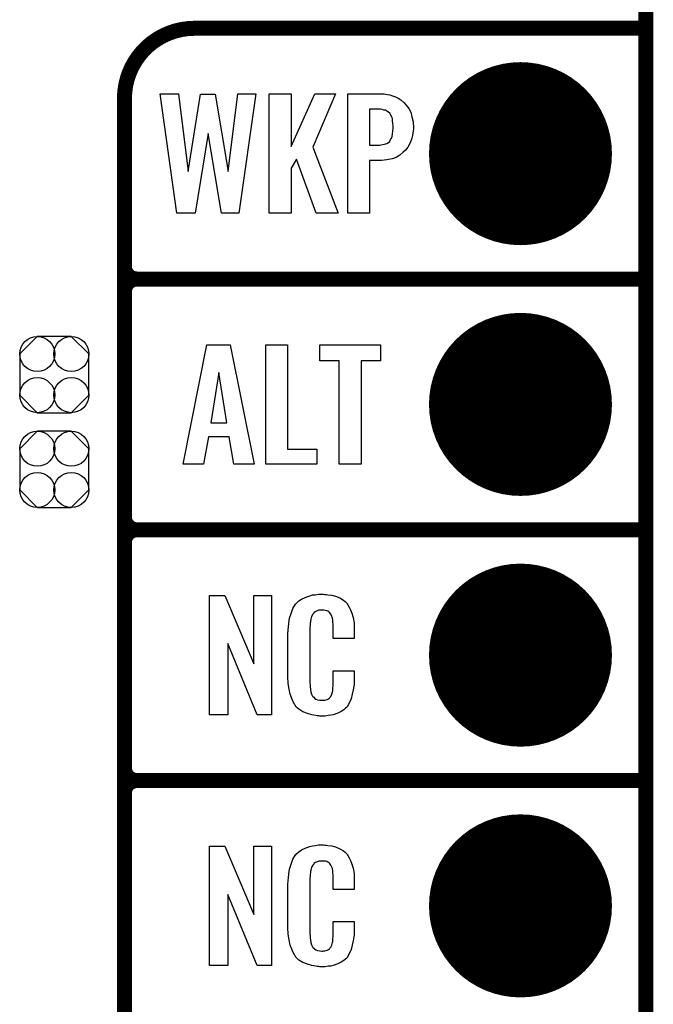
# Model space of a CAD drawing. Extents: x -0.07 to 0.95, y -0.15 to 1.54.
# Tile 18 of 23: x 0.7 to 0.95, y 0.36 to 0.75. Entities that reach past the tile are written whole.
import ezdxf

# ---------------------------------------------------------------- set-up
doc = ezdxf.new("R2010")
doc.units = 0
doc.layers.get('0').update_dxf_attribs({"linetype": 'CONTINUOUS'})
for name, color, linetype in [('gko', 6, 'CONTINUOUS'), ('gto', 2, 'CONTINUOUS'), ('gts', 1, 'CONTINUOUS')]:
    doc.layers.add(name, color=color, linetype=linetype)

# ---------------------------------------------------------------- blocks, each defined once
blk = doc.blocks.new('D38')
at = {"const_width": 0.003}
blk.add_lwpolyline([(-0.0015, 0, 1), (0.0015, 0, 1)], format="xyb", close=True, dxfattribs=at)
blk = doc.blocks.new('D67')
blk.add_lwpolyline([(0.0068, 0.0152), (-0.0068, 0.0152), (-0.0138, 0.0082), (-0.0138, -0.0082), (-0.0068, -0.0152), (0.0068, -0.0152), (0.0138, -0.0082), (0.0138, 0.0082)], close=True)
for centre in [(-0.0068, 0.0082), (0.0068, 0.0082), (-0.0068, -0.0082), (0.0068, -0.0082)]:
    blk.add_circle(centre, 0.007)
blk = doc.blocks.new('D48')
at = {"const_width": 0.0365}
blk.add_lwpolyline([(-0.01825, 0, 1), (0.01825, 0, 1)], format="xyb", close=True, dxfattribs=at)

msp = doc.modelspace()

# ---------------------------------------------------------------- linework, layer by layer
at = {"layer": 'gko', "color": 6, "const_width": 0.006}
msp.add_lwpolyline([(0.95, -0.05), (0.95, 1.45)], dxfattribs=at)
at = {"layer": 'gto', "color": 2, "const_width": 0.006}
for points in [[(0.77, 0.75, 0.414214), (0.742, 0.722)], [(0.742, 0.655, 0.414214), (0.747, 0.65)], [(0.747, 0.65, 0.414214), (0.742, 0.645)], [(0.747, 0.65, 0.414214), (0.742, 0.645)], [(0.742, 0.555, 0.414214), (0.747, 0.55)], [(0.747, 0.55, 0.414214), (0.742, 0.545)], [(0.747, 0.55, 0.414214), (0.742, 0.545)], [(0.742, 0.455, 0.414214), (0.747, 0.45)], [(0.747, 0.45, 0.414214), (0.742, 0.445)], [(0.747, 0.45, 0.414214), (0.742, 0.445)]]:
    msp.add_lwpolyline(points, format="xyb", dxfattribs=at)
for points in [[(0.77, 0.75), (0.77, 0.75)], [(0.77, 0.75), (0.77, 0.75)], [(0.77, 0.75), (0.95, 0.75)], [(0.742, -0.022), (0.742, 0.722)], [(0.742, 0.655), (0.742, 0.655)], [(0.742, 0.655), (0.742, 0.655)], [(0.747, 0.65), (0.747, 0.65)], [(0.747, 0.65), (0.747, 0.65)], [(0.747, 0.65), (0.747, 0.65)], [(0.747, 0.65), (0.747, 0.65)], [(0.747, 0.65), (0.95, 0.65)], [(0.747, 0.65), (0.95, 0.65)], [(0.742, 0.555), (0.742, 0.645)], [(0.742, 0.555), (0.742, 0.555)], [(0.742, 0.555), (0.742, 0.555)], [(0.747, 0.55), (0.747, 0.55)], [(0.747, 0.55), (0.747, 0.55)], [(0.747, 0.55), (0.747, 0.55)], [(0.747, 0.55), (0.747, 0.55)], [(0.747, 0.55), (0.95, 0.55)], [(0.747, 0.55), (0.95, 0.55)], [(0.742, 0.455), (0.742, 0.545)], [(0.742, 0.455), (0.742, 0.455)], [(0.742, 0.455), (0.742, 0.455)], [(0.747, 0.45), (0.747, 0.45)], [(0.747, 0.45), (0.747, 0.45)], [(0.747, 0.45), (0.747, 0.45)], [(0.747, 0.45), (0.747, 0.45)], [(0.747, 0.45), (0.95, 0.45)], [(0.747, 0.45), (0.95, 0.45)], [(0.742, 0.355), (0.742, 0.445)]]:
    msp.add_lwpolyline(points, dxfattribs=at)
at = {"layer": 'gto', "color": 2}
for points in [[(0.7877, 0.6762), (0.7807, 0.6762), (0.7754, 0.708), (0.7702, 0.6762), (0.7629, 0.6762), (0.7563, 0.7238), (0.7635, 0.7238), (0.7674, 0.6929), (0.7724, 0.7237), (0.7782, 0.7237), (0.7834, 0.6929), (0.7872, 0.7238), (0.7944, 0.7238), (0.7877, 0.6762)], [(0.8171, 0.7026), (0.8272, 0.6762), (0.8185, 0.6762), (0.8106, 0.6978), (0.8085, 0.6942), (0.8085, 0.6762), (0.7998, 0.6762), (0.7998, 0.7238), (0.8085, 0.7238), (0.8085, 0.7029), (0.818, 0.7238), (0.8262, 0.7238), (0.8171, 0.7026)], [(0.8462, 0.7237), (0.847, 0.7236), (0.8479, 0.7234), (0.849, 0.723), (0.8501, 0.7227), (0.8512, 0.7221), (0.8523, 0.7214), (0.8534, 0.7204), (0.8544, 0.7194), (0.8554, 0.718), (0.8562, 0.7166), (0.8567, 0.7147), (0.8572, 0.7127), (0.8573, 0.7103), (0.8573, 0.7101), (0.8573, 0.7097), (0.8572, 0.7091), (0.8571, 0.7082), (0.8569, 0.7073), (0.8566, 0.7062), (0.8562, 0.705), (0.8557, 0.7038), (0.855, 0.7026), (0.8541, 0.7014), (0.8531, 0.7004), (0.8519, 0.6994), (0.8504, 0.6985), (0.8488, 0.6979), (0.8467, 0.6975), (0.8445, 0.6973), (0.8398, 0.6973), (0.8398, 0.6762), (0.8311, 0.6762), (0.8311, 0.7238), (0.8456, 0.7238), (0.8462, 0.7237)], [(0.8441, 0.7177), (0.8398, 0.7177), (0.8398, 0.7034), (0.8437, 0.7034), (0.8443, 0.7035), (0.8451, 0.7036), (0.8458, 0.7038), (0.8467, 0.7041), (0.8473, 0.7044), (0.8479, 0.7049), (0.8479, 0.705), (0.848, 0.7052), (0.8482, 0.7056), (0.8485, 0.7062), (0.8488, 0.7069), (0.849, 0.7079), (0.8491, 0.709), (0.8492, 0.7103), (0.8492, 0.7104), (0.8492, 0.7107), (0.8492, 0.7113), (0.8491, 0.7119), (0.849, 0.7133), (0.8489, 0.714), (0.8487, 0.7146), (0.8487, 0.7147), (0.8486, 0.7149), (0.8483, 0.7154), (0.8479, 0.7162), (0.847, 0.7168), (0.8469, 0.7168), (0.8467, 0.7169), (0.8465, 0.7171), (0.8461, 0.7173), (0.8455, 0.7174), (0.8448, 0.7176), (0.8441, 0.7177)], [(0.7937, 0.5762), (0.7856, 0.5762), (0.7838, 0.5871), (0.7755, 0.5871), (0.7735, 0.5762), (0.7654, 0.5762), (0.7749, 0.6238), (0.7842, 0.6238), (0.7937, 0.5762)], [(0.8071, 0.5821), (0.8187, 0.5821), (0.8187, 0.5762), (0.7984, 0.5762), (0.7984, 0.6238), (0.8071, 0.6238), (0.8071, 0.5821)], [(0.8442, 0.6174), (0.8364, 0.6174), (0.8364, 0.5762), (0.8277, 0.5762), (0.8277, 0.6174), (0.8199, 0.6174), (0.8199, 0.6238), (0.8442, 0.6238), (0.8442, 0.6174)], [(0.7796, 0.6127), (0.7764, 0.5927), (0.7829, 0.5927), (0.7796, 0.6127)], [(0.8007, 0.4762), (0.795, 0.4762), (0.7833, 0.5046), (0.7833, 0.4762), (0.7759, 0.4762), (0.7759, 0.5238), (0.782, 0.5238), (0.7936, 0.4966), (0.7936, 0.5238), (0.8007, 0.5238), (0.8007, 0.4762)], [(0.8219, 0.5242), (0.8225, 0.5242), (0.8231, 0.5241), (0.8247, 0.5239), (0.8262, 0.5235), (0.8279, 0.5228), (0.8294, 0.5219), (0.8301, 0.5214), (0.8307, 0.5207), (0.8308, 0.5205), (0.8311, 0.5201), (0.8316, 0.5192), (0.8322, 0.5181), (0.8327, 0.5167), (0.8332, 0.515), (0.8336, 0.5129), (0.8336, 0.5106), (0.8336, 0.5066), (0.8253, 0.5066), (0.8253, 0.5107), (0.8253, 0.5108), (0.8253, 0.5111), (0.8253, 0.5116), (0.8253, 0.5121), (0.8252, 0.5134), (0.8251, 0.5141), (0.825, 0.5146), (0.825, 0.5147), (0.825, 0.5149), (0.8248, 0.5154), (0.8244, 0.5163), (0.8238, 0.517), (0.8237, 0.5172), (0.8235, 0.5173), (0.8231, 0.5175), (0.8227, 0.5177), (0.8222, 0.5178), (0.8215, 0.5179), (0.8204, 0.5179), (0.82, 0.5179), (0.8196, 0.5179), (0.8186, 0.5175), (0.8181, 0.5173), (0.8176, 0.5169), (0.8175, 0.5167), (0.8171, 0.5163), (0.8166, 0.5154), (0.8163, 0.5143), (0.8163, 0.5142), (0.8163, 0.5141), (0.8162, 0.5137), (0.8162, 0.5132), (0.8161, 0.5127), (0.8161, 0.5119), (0.816, 0.5111), (0.816, 0.5102), (0.816, 0.4895), (0.816, 0.4894), (0.816, 0.4889), (0.8161, 0.4882), (0.8161, 0.4873), (0.8164, 0.4854), (0.8166, 0.4845), (0.817, 0.4837), (0.8171, 0.4836), (0.8172, 0.4834), (0.8175, 0.4832), (0.8178, 0.4829), (0.8184, 0.4825), (0.819, 0.4822), (0.8199, 0.4821), (0.8208, 0.482), (0.8212, 0.482), (0.8215, 0.4821), (0.8219, 0.4821), (0.8229, 0.4823), (0.8234, 0.4826), (0.8238, 0.4829), (0.8238, 0.4829), (0.8239, 0.4831), (0.8243, 0.4835), (0.8248, 0.4844), (0.825, 0.4854), (0.825, 0.4855), (0.8251, 0.4857), (0.8251, 0.486), (0.8252, 0.4865), (0.8252, 0.487), (0.8253, 0.4878), (0.8253, 0.4886), (0.8253, 0.4895), (0.8253, 0.4938), (0.8336, 0.4938), (0.8336, 0.49), (0.8336, 0.4899), (0.8336, 0.4897), (0.8336, 0.4894), (0.8336, 0.4889), (0.8336, 0.4883), (0.8335, 0.4876), (0.8333, 0.4861), (0.8329, 0.4844), (0.8324, 0.4826), (0.8317, 0.4809), (0.8308, 0.4794), (0.8307, 0.4792), (0.8302, 0.4788), (0.8295, 0.4782), (0.8285, 0.4775), (0.8271, 0.4769), (0.8253, 0.4762), (0.8244, 0.476), (0.8233, 0.4759), (0.8221, 0.4757), (0.82, 0.4757), (0.8196, 0.4758), (0.8189, 0.4758), (0.8183, 0.4759), (0.8167, 0.4762), (0.815, 0.4767), (0.8132, 0.4774), (0.8116, 0.4784), (0.8109, 0.479), (0.8102, 0.4797), (0.8102, 0.4798), (0.8102, 0.4799), (0.81, 0.4802), (0.8098, 0.4805), (0.8093, 0.4814), (0.8088, 0.4827), (0.8081, 0.4844), (0.8077, 0.4864), (0.8073, 0.4887), (0.8072, 0.4914), (0.8072, 0.5083), (0.8072, 0.5084), (0.8072, 0.5087), (0.8072, 0.5091), (0.8073, 0.5096), (0.8073, 0.5103), (0.8074, 0.511), (0.8076, 0.5128), (0.8079, 0.5147), (0.8085, 0.5166), (0.8092, 0.5186), (0.8102, 0.5203), (0.8102, 0.5203), (0.8104, 0.5204), (0.8108, 0.5209), (0.8116, 0.5216), (0.8127, 0.5223), (0.8141, 0.523), (0.8151, 0.5234), (0.816, 0.5237), (0.817, 0.524), (0.8182, 0.5241), (0.8194, 0.5243), (0.8214, 0.5243), (0.8219, 0.5242)], [(0.8219, 0.4242), (0.8225, 0.4242), (0.8231, 0.4241), (0.8247, 0.4239), (0.8262, 0.4235), (0.8279, 0.4228), (0.8294, 0.4219), (0.8301, 0.4214), (0.8307, 0.4207), (0.8308, 0.4205), (0.8311, 0.4201), (0.8316, 0.4192), (0.8322, 0.4181), (0.8327, 0.4167), (0.8332, 0.415), (0.8336, 0.4129), (0.8336, 0.4106), (0.8336, 0.4066), (0.8253, 0.4066), (0.8253, 0.4107), (0.8253, 0.4108), (0.8253, 0.4111), (0.8253, 0.4116), (0.8253, 0.4121), (0.8252, 0.4134), (0.8251, 0.4141), (0.825, 0.4146), (0.825, 0.4147), (0.825, 0.4149), (0.8248, 0.4154), (0.8244, 0.4163), (0.8238, 0.417), (0.8237, 0.4172), (0.8235, 0.4173), (0.8231, 0.4175), (0.8227, 0.4177), (0.8222, 0.4178), (0.8215, 0.4179), (0.8204, 0.4179), (0.82, 0.4179), (0.8196, 0.4179), (0.8186, 0.4175), (0.8181, 0.4173), (0.8176, 0.4169), (0.8175, 0.4167), (0.8171, 0.4163), (0.8166, 0.4154), (0.8163, 0.4143), (0.8163, 0.4142), (0.8163, 0.4141), (0.8162, 0.4137), (0.8162, 0.4132), (0.8161, 0.4127), (0.8161, 0.4119), (0.816, 0.4111), (0.816, 0.4102), (0.816, 0.3895), (0.816, 0.3894), (0.816, 0.3889), (0.8161, 0.3882), (0.8161, 0.3873), (0.8164, 0.3854), (0.8166, 0.3845), (0.817, 0.3837), (0.8171, 0.3836), (0.8172, 0.3834), (0.8175, 0.3832), (0.8178, 0.3829), (0.8184, 0.3825), (0.819, 0.3822), (0.8199, 0.3821), (0.8208, 0.382), (0.8212, 0.382), (0.8215, 0.3821), (0.8219, 0.3821), (0.8229, 0.3823), (0.8234, 0.3826), (0.8238, 0.3829), (0.8238, 0.3829), (0.8239, 0.3831), (0.8243, 0.3835), (0.8248, 0.3844), (0.825, 0.3854), (0.825, 0.3855), (0.8251, 0.3857), (0.8251, 0.386), (0.8252, 0.3865), (0.8252, 0.387), (0.8253, 0.3878), (0.8253, 0.3886), (0.8253, 0.3895), (0.8253, 0.3938), (0.8336, 0.3938), (0.8336, 0.39), (0.8336, 0.3899), (0.8336, 0.3897), (0.8336, 0.3894), (0.8336, 0.3889), (0.8336, 0.3883), (0.8335, 0.3876), (0.8333, 0.3861), (0.8329, 0.3844), (0.8324, 0.3826), (0.8317, 0.3809), (0.8308, 0.3794), (0.8307, 0.3792), (0.8302, 0.3788), (0.8295, 0.3782), (0.8285, 0.3775), (0.8271, 0.3769), (0.8253, 0.3762), (0.8244, 0.376), (0.8233, 0.3759), (0.8221, 0.3757), (0.82, 0.3757), (0.8196, 0.3758), (0.8189, 0.3758), (0.8183, 0.3759), (0.8167, 0.3762), (0.815, 0.3767), (0.8132, 0.3774), (0.8116, 0.3784), (0.8109, 0.379), (0.8102, 0.3797), (0.8102, 0.3798), (0.8102, 0.3799), (0.81, 0.3802), (0.8098, 0.3805), (0.8093, 0.3814), (0.8088, 0.3827), (0.8081, 0.3844), (0.8077, 0.3864), (0.8073, 0.3887), (0.8072, 0.3914), (0.8072, 0.4083), (0.8072, 0.4084), (0.8072, 0.4087), (0.8072, 0.4091), (0.8073, 0.4096), (0.8073, 0.4103), (0.8074, 0.411), (0.8076, 0.4128), (0.8079, 0.4147), (0.8085, 0.4166), (0.8092, 0.4186), (0.8102, 0.4203), (0.8102, 0.4203), (0.8104, 0.4204), (0.8108, 0.4209), (0.8116, 0.4216), (0.8127, 0.4223), (0.8141, 0.423), (0.8151, 0.4234), (0.816, 0.4237), (0.817, 0.424), (0.8182, 0.4241), (0.8194, 0.4243), (0.8214, 0.4243), (0.8219, 0.4242)], [(0.8007, 0.3762), (0.795, 0.3762), (0.7833, 0.4046), (0.7833, 0.3762), (0.7759, 0.3762), (0.7759, 0.4238), (0.782, 0.4238), (0.7936, 0.3966), (0.7936, 0.4238), (0.8007, 0.4238), (0.8007, 0.3762)]]:
    msp.add_lwpolyline(points, dxfattribs=at)

# ---------------------------------------------------------------- block references
at = {"layer": 'gto'}
for p in [(0.77, 0.75), (0.77, 0.75), (0.77, 0.75), (0.77, 0.75), (0.95, 0.75), (0.742, 0.722), (0.742, 0.722), (0.742, 0.655), (0.742, 0.655), (0.742, 0.655), (0.747, 0.65), (0.747, 0.65), (0.747, 0.65), (0.747, 0.65), (0.747, 0.65), (0.747, 0.65), (0.747, 0.65), (0.747, 0.65), (0.747, 0.65), (0.95, 0.65), (0.95, 0.65), (0.742, 0.645), (0.742, 0.645), (0.742, 0.645), (0.742, 0.555), (0.742, 0.555), (0.742, 0.555), (0.742, 0.555), (0.747, 0.55), (0.747, 0.55), (0.747, 0.55), (0.747, 0.55), (0.747, 0.55), (0.747, 0.55), (0.747, 0.55), (0.747, 0.55), (0.747, 0.55), (0.95, 0.55), (0.95, 0.55), (0.742, 0.545), (0.742, 0.545), (0.742, 0.545), (0.742, 0.455), (0.742, 0.455), (0.742, 0.455), (0.742, 0.455), (0.747, 0.45), (0.747, 0.45), (0.747, 0.45), (0.747, 0.45), (0.747, 0.45), (0.747, 0.45), (0.747, 0.45), (0.747, 0.45), (0.747, 0.45), (0.95, 0.45), (0.95, 0.45), (0.742, 0.445), (0.742, 0.445), (0.742, 0.445)]:
    msp.add_blockref('D38', p, dxfattribs=at)
at = {"layer": 'gts'}
for name, p in [('D48', (0.9, 0.7)), ('D48', (0.9, 0.6)), ('D67', (0.714, 0.6119)), ('D67', (0.714, 0.5741)), ('D48', (0.9, 0.5)), ('D48', (0.9, 0.4))]:
    msp.add_blockref(name, p, dxfattribs=at)

doc.saveas('drawing.dxf')
